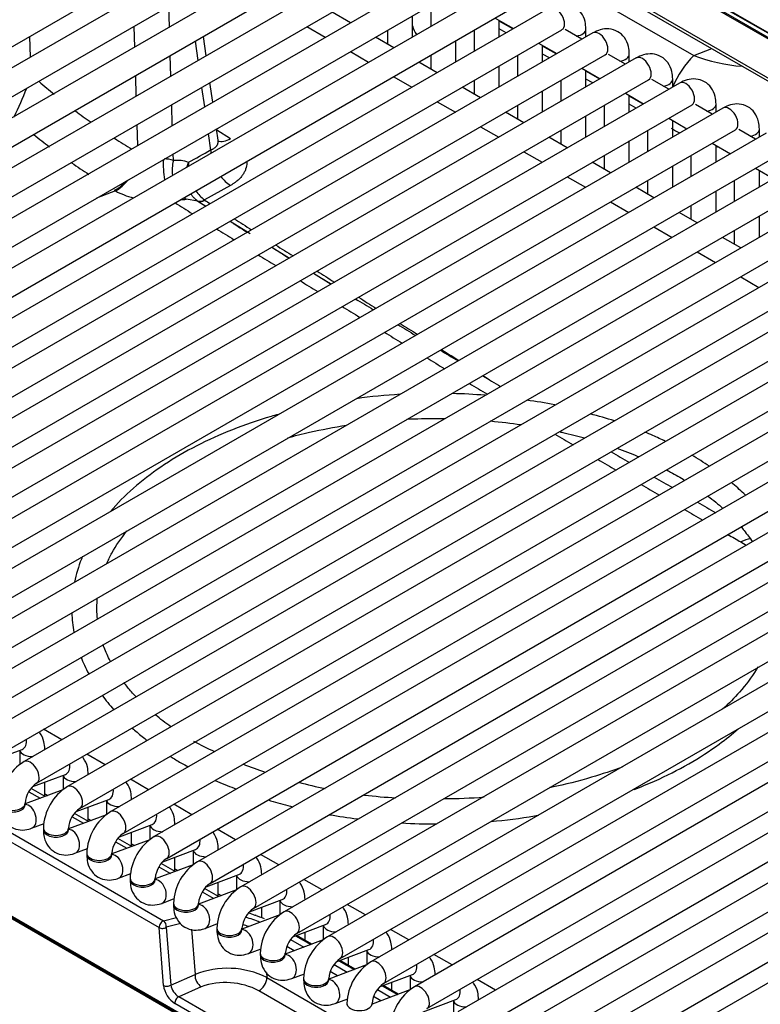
# Model space of a CAD drawing. Header units: millimetres. Extents: x 0 to 200, y 0 to 287.
# Tile 24 of 67: x 157.33 to 161.02, y 82.45 to 87.36. Entities that reach past the tile are written whole.
import ezdxf

# ---------------------------------------------------------------- set-up
doc = ezdxf.new("R2010")
doc.units = ezdxf.units.MM
doc.layers.add('148.256_BW4C_CTM', color=7, linetype='Continuous')
doc.layers.add('Standard', color=7, linetype='Continuous')

# ---------------------------------------------------------------- blocks, each defined once
blk = doc.blocks.new('SE3')
at = {"layer": '148.256_BW4C_CTM', "color": 7, "linetype": 'Continuous'}
for p, q in [((164.8001, 85.1297), (157.8855, 89.1218)), ((164.7962, 85.1341), (157.8897, 89.1216)), ((157.9668, 89.0545), (164.7192, 85.156)), ((157.972, 89.0433), (164.7244, 85.1448)), ((158.7464, 88.4018), (164.8738, 84.8641)), ((158.7568, 88.3796), (164.8743, 84.8476)), ((154.1757, 85.4219), (158.7365, 88.0551)), ((158.89, 88.0386), (154.3292, 85.4054)), ((154.3917, 85.2971), (158.9525, 87.9303)), ((159.106, 87.9139), (154.5452, 85.2807)), ((154.6077, 85.1724), (159.1685, 87.8056)), ((159.3221, 87.7892), (154.7612, 85.156)), ((154.8237, 85.0477), (159.3846, 87.6809)), ((159.5381, 87.6644), (154.9772, 85.0312)), ((159.828, 87.6748), (160.6894, 87.1775)), ((155.0397, 84.923), (159.6006, 87.5562)), ((159.7541, 87.5397), (155.1933, 84.9065)), ((155.2558, 84.7983), (159.8166, 87.4315)), ((159.9701, 87.415), (155.4093, 84.7818)), ((158.0776, 87.3201), (158.0745, 87.4234)), ((158.9789, 87.3416), (158.8879, 87.3941)), ((159.3792, 87.4284), (159.3792, 87.3233)), ((159.2882, 87.2707), (159.2882, 87.3758)), ((159.7005, 87.3644), (159.7915, 87.3119)), ((159.7202, 87.2707), (159.7202, 87.353)), ((159.7887, 87.3103), (159.7202, 87.3498)), ((155.4718, 84.6735), (160.0326, 87.3067)), ((157.9006, 87.323), (157.9037, 87.2197)), ((158.7629, 87.322), (158.8539, 87.2694)), ((159.1632, 87.3037), (159.1632, 87.2352)), ((159.5952, 87.3037), (159.5952, 87.1985)), ((159.7544, 87.2904), (159.7202, 87.3102)), ((160.1325, 87.2593), (160.0491, 87.3075)), ((160.1523, 87.2707), (160.1523, 87.3098)), ((160.1861, 87.2903), (155.6253, 84.6571)), ((157.3816, 87.2728), (157.3846, 87.1695)), ((158.2054, 87.2496), (158.2193, 87.1525)), ((158.2606, 87.1763), (158.2467, 87.2734)), ((159.1949, 87.2169), (159.1039, 87.2694)), ((159.5042, 87.146), (159.5042, 87.2511)), ((158.9789, 87.1973), (159.0699, 87.1447)), ((159.9165, 87.2397), (160.0075, 87.1872)), ((159.9362, 87.146), (159.9362, 87.2283)), ((160.0048, 87.1856), (159.9362, 87.2251)), ((160.6894, 87.1775), (160.7787, 87.2122)), ((155.6878, 84.5488), (160.2486, 87.182)), ((160.4022, 87.1656), (155.8413, 84.5324)), ((158.0849, 87.0749), (158.0818, 87.1782)), ((159.4109, 87.0922), (159.3199, 87.1447)), ((159.3792, 87.1789), (159.3792, 87.1105)), ((159.8112, 87.1789), (159.8112, 87.0738)), ((159.9704, 87.1657), (159.9362, 87.1854)), ((160.3486, 87.1346), (160.2651, 87.1828)), ((160.3683, 87.146), (160.3683, 87.1851)), ((159.7202, 87.0213), (159.7202, 87.1264)), ((160.1325, 87.115), (160.2236, 87.0624)), ((160.1523, 87.0213), (160.1523, 87.1036)), ((160.2208, 87.0608), (160.1523, 87.1004)), ((155.9038, 84.4241), (160.4647, 87.0573)), ((157.908, 87.0778), (157.911, 86.9745)), ((159.1949, 87.0725), (159.2859, 87.02)), ((159.5952, 87.0542), (159.5952, 86.9858)), ((160.0273, 87.0542), (160.0273, 86.9491)), ((160.1864, 87.041), (160.1523, 87.0607)), ((160.5646, 87.0099), (160.4812, 87.0581)), ((160.5843, 87.0213), (160.5843, 87.0604)), ((160.6182, 87.0408), (156.0573, 84.4076)), ((158.2383, 87.0191), (158.2522, 86.922)), ((158.2935, 86.9459), (158.2796, 87.043)), ((159.627, 86.9674), (159.5359, 87.02)), ((159.9362, 86.8966), (159.9362, 87.0017)), ((159.4109, 86.9478), (159.502, 86.8953)), ((160.3486, 86.9903), (160.4396, 86.9377)), ((160.3683, 86.8966), (160.3683, 86.9789)), ((160.4368, 86.9361), (160.3683, 86.9757)), ((156.1198, 84.2994), (160.6807, 86.9326)), ((160.8342, 86.9161), (156.2734, 84.2829)), ((158.0922, 86.8297), (158.0891, 86.933)), ((159.8112, 86.9295), (159.8112, 86.861)), ((160.2433, 86.9295), (160.2433, 86.8244)), ((160.4024, 86.9163), (160.3683, 86.936)), ((160.7806, 86.8852), (160.6972, 86.9333)), ((160.8003, 86.8966), (160.8003, 86.9357)), ((159.843, 86.8427), (159.752, 86.8953)), ((160.1523, 86.7718), (160.1523, 86.8769)), ((160.5646, 86.8656), (160.6556, 86.813)), ((160.5843, 86.7718), (160.5843, 86.8542)), ((156.3359, 84.1747), (160.8967, 86.8079)), ((157.9153, 86.8326), (157.9184, 86.7293)), ((158.3205, 86.7569), (158.3126, 86.8126)), ((158.3134, 86.8072), (158.3818, 86.7638)), ((159.627, 86.8231), (159.718, 86.7705)), ((160.0273, 86.8048), (160.0273, 86.7363)), ((160.4593, 86.8048), (160.4593, 86.6997)), ((160.9966, 86.7605), (160.9132, 86.8086)), ((161.0163, 86.7718), (161.0163, 86.811)), ((161.0502, 86.7914), (156.4894, 84.1582)), ((158.2713, 86.7887), (158.2829, 86.7071)), ((160.059, 86.718), (159.968, 86.7705)), ((160.3683, 86.6471), (160.3683, 86.7522)), ((160.7806, 86.7408), (160.8716, 86.6883)), ((160.8003, 86.6471), (160.8003, 86.7295)), ((156.5519, 84.0499), (161.1127, 86.6831)), ((161.2662, 86.6667), (156.7054, 84.0335)), ((158.0974, 86.6541), (158.0964, 86.6878)), ((159.843, 86.6984), (159.934, 86.6458)), ((160.2433, 86.6801), (160.2433, 86.6116)), ((160.6753, 86.6801), (160.6753, 86.575)), ((160.275, 86.5933), (160.184, 86.6458)), ((160.5843, 86.5224), (160.5843, 86.6275)), ((160.9966, 86.6161), (161.0876, 86.5636)), ((161.0163, 86.5224), (161.0163, 86.6047)), ((156.7679, 83.9252), (161.3287, 86.5584)), ((160.059, 86.5737), (160.15, 86.5211)), ((160.4593, 86.5553), (160.4593, 86.4869)), ((160.8913, 86.5553), (160.8913, 86.4502)), ((161.4823, 86.542), (156.9214, 83.9088)), ((157.8098, 86.5028), (157.8038, 86.5062)), ((158.3815, 86.5303), (158.2522, 86.4581)), ((160.491, 86.4686), (160.4, 86.5211)), ((157.8098, 86.5028), (157.7147, 86.4674)), ((158.2196, 86.4525), (158.1613, 86.4617)), ((160.8003, 86.3977), (160.8003, 86.5028)), ((156.9839, 83.8005), (161.5448, 86.4337)), ((161.6983, 86.4172), (157.1375, 83.784)), ((158.2196, 86.4525), (158.2167, 86.4544)), ((158.2196, 86.4525), (158.2597, 86.4275)), ((160.275, 86.4489), (160.366, 86.3964)), ((160.6753, 86.4306), (160.6753, 86.3622)), ((160.7071, 86.3438), (160.616, 86.3964)), ((161.0163, 86.273), (161.0163, 86.3781)), ((158.38, 86.3526), (158.4794, 86.2908)), ((160.491, 86.3242), (160.5821, 86.2717)), ((157.2, 83.6758), (161.7608, 86.309)), ((161.9143, 86.2925), (157.3535, 83.6593)), ((160.9231, 86.2191), (160.8321, 86.2717)), ((160.8913, 86.3059), (160.8913, 86.2374)), ((158.5879, 86.2232), (158.6755, 86.1687)), ((157.416, 83.5511), (161.9768, 86.1843)), ((162.1303, 86.1678), (157.5695, 83.5346)), ((158.6138, 86.2044), (158.6161, 86.2057)), ((158.6204, 86.2002), (158.6227, 86.2016)), ((160.7071, 86.1995), (160.7981, 86.1469)), ((158.7958, 86.0938), (158.8834, 86.0393)), ((160.9231, 86.0748), (161.0141, 86.0222)), ((157.632, 83.4263), (162.1928, 86.0595)), ((162.3464, 86.0431), (157.7855, 83.4099)), ((157.848, 83.3016), (162.4089, 85.9348)), ((162.5624, 85.9184), (158.0015, 83.2852)), ((159.0037, 85.9644), (159.0164, 85.9565)), ((158.064, 83.1769), (162.6249, 85.8101)), ((162.7784, 85.7936), (158.2176, 83.1604)), ((158.2801, 83.0522), (162.8409, 85.6854)), ((162.9944, 85.6689), (158.4336, 83.0357)), ((158.4961, 82.9275), (163.0569, 85.5607)), ((163.2104, 85.5442), (158.6496, 82.911)), ((153.5811, 85.4447), (158.0489, 82.8653)), ((158.7121, 82.8027), (163.2729, 85.4359)), ((153.5589, 85.4111), (158.0266, 82.8317)), ((163.4265, 85.4195), (158.8656, 82.7863)), ((158.9281, 82.678), (163.489, 85.3112)), ((163.6425, 85.2948), (159.0816, 82.6616)), ((159.1441, 82.5533), (163.705, 85.1865)), ((163.8585, 85.17), (159.2977, 82.5368)), ((164.7611, 78.5754), (153.4828, 85.087)), ((153.4833, 85.0822), (164.7617, 78.5707)), ((153.4884, 85.0732), (164.7667, 78.5617)), ((159.3602, 82.4286), (163.921, 85.0618)), ((164.0745, 85.0453), (159.5137, 82.4121)), ((159.5762, 82.3039), (164.137, 84.9371)), ((164.2905, 84.9206), (159.7297, 82.2874)), ((159.7922, 82.1791), (164.353, 84.8124)), ((164.5066, 84.7959), (159.9457, 82.1627)), ((160.9243, 84.7539), (160.9509, 84.7385)), ((160.0082, 82.0544), (164.5691, 84.6876)), ((164.7226, 84.6712), (160.1617, 82.038)), ((157.5421, 83.7682), (157.451, 83.8207)), ((157.1806, 83.6592), (157.3435, 83.7201)), ((157.3321, 83.7159), (157.3321, 83.6441)), ((157.4571, 83.7192), (157.4571, 83.7203)), ((157.7581, 83.6435), (157.6671, 83.696)), ((157.3966, 83.5345), (157.5595, 83.5954)), ((157.5481, 83.5911), (157.5481, 83.5194)), ((157.6731, 83.5944), (157.6731, 83.5956)), ((157.9741, 83.5188), (157.8831, 83.5713)), ((157.5475, 83.5189), (157.3588, 83.4484)), ((157.4587, 83.4857), (157.3888, 83.526)), ((157.4571, 83.4866), (157.4571, 83.5571)), ((157.3775, 83.5094), (157.4343, 83.4766)), ((157.4571, 83.4994), (157.4721, 83.4907)), ((157.6126, 83.4098), (157.7755, 83.4707)), ((157.7642, 83.4664), (157.7642, 83.3946)), ((157.8892, 83.4697), (157.8892, 83.4709)), ((157.3588, 83.4439), (157.3588, 83.4521)), ((157.6731, 83.3619), (157.6731, 83.4324)), ((158.1901, 83.394), (158.0991, 83.4466)), ((157.7635, 83.3942), (157.5749, 83.3237)), ((157.5935, 83.3847), (157.6503, 83.3519)), ((157.6747, 83.361), (157.6049, 83.4013)), ((157.6731, 83.3747), (157.6882, 83.366)), ((157.3913, 83.327), (157.4539, 83.3504)), ((157.4499, 83.3274), (157.4499, 83.3192)), ((157.5749, 83.3192), (157.5749, 83.3274)), ((157.8286, 83.2851), (157.9915, 83.3459)), ((157.9802, 83.3417), (157.9802, 83.2699)), ((158.1052, 83.345), (158.1052, 83.3461)), ((158.4061, 83.2693), (158.3151, 83.3219)), ((157.9795, 83.2694), (157.7909, 83.1989)), ((157.8907, 83.2363), (157.8209, 83.2766)), ((157.8892, 83.2372), (157.8892, 83.3077)), ((157.6073, 83.2023), (157.6699, 83.2257)), ((157.8095, 83.26), (157.8664, 83.2271)), ((157.8892, 83.25), (157.9042, 83.2413)), ((158.0446, 83.1603), (158.2075, 83.2212)), ((158.3212, 83.2203), (158.3212, 83.2214)), ((157.6659, 83.2027), (157.6659, 83.1945)), ((157.7909, 83.1945), (157.7909, 83.2027)), ((158.1052, 83.1125), (158.1052, 83.183)), ((158.1962, 83.217), (158.1962, 83.1452)), ((158.6222, 83.1446), (158.5311, 83.1971)), ((158.1955, 83.1447), (158.0069, 83.0742)), ((158.0255, 83.1352), (158.0824, 83.1024)), ((158.1068, 83.1115), (158.0369, 83.1519)), ((158.1052, 83.1252), (158.1202, 83.1166)), ((157.8233, 83.0776), (157.8859, 83.101)), ((157.8819, 83.0779), (157.8819, 83.0698)), ((158.0069, 83.0698), (158.0069, 83.0779)), ((158.2607, 83.0356), (158.4236, 83.0965)), ((158.4122, 83.0923), (158.4122, 83.0205)), ((158.5372, 83.0956), (158.5372, 83.0967)), ((158.8382, 83.0199), (158.7472, 83.0724)), ((158.3228, 82.9868), (158.2529, 83.0272)), ((158.3212, 82.9877), (158.3212, 83.0582)), ((158.0393, 82.9529), (158.1019, 82.9763)), ((158.4115, 83.02), (158.2229, 82.9495)), ((158.2415, 83.0105), (158.2984, 82.9777)), ((158.3212, 83.0005), (158.3362, 82.9918)), ((158.0979, 82.9532), (158.0979, 82.9451)), ((158.2229, 82.9451), (158.2229, 82.9532)), ((158.4767, 82.9109), (158.6396, 82.9718)), ((158.5372, 82.8811), (158.5372, 82.9335)), ((158.6283, 82.9675), (158.6283, 82.8958)), ((158.7533, 82.9708), (158.7533, 82.972)), ((159.0542, 82.8952), (158.9632, 82.9477)), ((158.0489, 82.8653), (158.1136, 82.8826)), ((158.6276, 82.8953), (158.4389, 82.8248)), ((158.0487, 82.5433), (158.0266, 82.8317)), ((158.1339, 82.8528), (158.0621, 82.8336)), ((158.0621, 82.8336), (158.0842, 82.5452)), ((158.2553, 82.8282), (158.3179, 82.8516)), ((158.3139, 82.8285), (158.3139, 82.8203)), ((158.4389, 82.8203), (158.4389, 82.8285)), ((158.6927, 82.7862), (158.8556, 82.8471)), ((158.8443, 82.8428), (158.8443, 82.771)), ((158.9693, 82.8461), (158.9693, 82.8473)), ((158.188, 82.8234), (158.2053, 82.5986)), ((158.7059, 82.7911), (158.7816, 82.7474)), ((158.7857, 82.7489), (158.71, 82.7926)), ((158.7533, 82.7676), (158.7533, 82.8088)), ((159.2702, 82.7704), (159.1792, 82.823)), ((158.8436, 82.7706), (158.655, 82.7001)), ((158.6984, 82.7163), (158.662, 82.7373)), ((158.6814, 82.7726), (158.7473, 82.7346)), ((158.4714, 82.7034), (158.534, 82.7268)), ((158.53, 82.7038), (158.53, 82.6956)), ((158.655, 82.6956), (158.655, 82.7038)), ((158.9087, 82.6615), (159.0716, 82.7223)), ((158.9693, 82.6429), (158.9693, 82.6841)), ((159.0603, 82.7181), (159.0603, 82.6463)), ((159.1853, 82.7214), (159.1853, 82.7225)), ((159.4862, 82.6457), (159.3952, 82.6983)), ((159.0596, 82.6458), (158.871, 82.5753)), ((158.8975, 82.6478), (158.9633, 82.6098)), ((158.9219, 82.6664), (158.9976, 82.6227)), ((159.0017, 82.6242), (158.926, 82.6679)), ((158.0842, 82.5452), (158.2053, 82.5986)), ((158.5609, 82.6079), (158.5628, 82.5829)), ((158.5628, 82.5829), (160.2156, 81.6287)), ((158.6874, 82.5787), (158.75, 82.6021)), ((158.9144, 82.5916), (158.878, 82.6126)), ((159.1247, 82.5367), (159.2877, 82.5976)), ((159.2763, 82.5934), (159.2763, 82.5216)), ((159.4013, 82.5967), (159.4013, 82.5978)), ((158.2366, 82.5368), (158.1242, 82.4873)), ((158.746, 82.5791), (158.746, 82.5709)), ((158.871, 82.5709), (158.871, 82.5791)), ((159.1379, 82.5417), (159.2137, 82.498)), ((159.2177, 82.4995), (159.142, 82.5432)), ((159.1853, 82.5182), (159.1853, 82.5594)), ((159.7023, 82.521), (159.6112, 82.5736)), ((160.1559, 81.3143), (158.1242, 82.4873)), ((160.1752, 81.5636), (158.5232, 82.5174)), ((159.2756, 82.5211), (159.087, 82.4506)), ((159.1305, 82.4669), (159.094, 82.4879)), ((159.1135, 82.5231), (159.1793, 82.4851)), ((160.1361, 81.2815), (158.1044, 82.4545)), ((158.9034, 82.454), (158.966, 82.4774)), ((158.962, 82.4543), (158.962, 82.4462)), ((159.087, 82.4462), (159.087, 82.4543)), ((159.3408, 82.412), (159.5037, 82.4729)), ((159.4923, 82.4687), (159.4923, 82.3969)), ((159.6173, 82.472), (159.6173, 82.4731))]:
    blk.add_line(p, q, dxfattribs=at)
for centre, radius, start, end in [((161.01, 88.0557), 0.9349, 249.9437, 265.1191), ((159.6036, 89.5495), 3.3146, 228.9919, 230.7044), ((155.7878, 87.6292), 1.6942, 333.4878, 338.7418), ((159.6036, 89.5495), 3.3146, 233.0187, 234.6771), ((159.6013, 89.5357), 3.5226, 231.3923, 232.9851), ((159.6036, 89.5495), 3.3146, 237.1351, 238.8842), ((103.1629, 185.3152), 112.968, 299.140384, 299.204381), ((158.5142, 86.7202), 0.2316, 183.2399, 186.8869), ((158.0549, 86.5495), 0.113, 67.9006, 91.4836), ((158.116, 86.4804), 0.1747, 71.0216, 96.0902), ((159.6013, 89.5357), 3.5226, 235.1977, 236.8751), ((158.3804, 86.6229), 0.2088, 173.7696, 178.9537), ((157.6824, 86.7061), 0.2399, 302.0724, 321.4608), ((158.5142, 86.7202), 0.2316, 218.8777, 235.0586), ((158.064, 87.3296), 0.8733, 274.5082, 276.3976), ((158.3804, 86.6229), 0.2088, 215.0503, 232.1393), ((158.2307, 86.492), 0.0402, 249.64, 302.3367), ((158.2794, 86.4979), 0.0482, 235.6313, 237.7129), ((197.278, 148.5731), 73.4471, 237.768782, 237.848567), ((197.278, 148.5731), 73.4471, 237.958453, 238.038678), ((201.5764, 155.6219), 81.6358, 238.06591, 238.123937), ((201.5764, 155.6219), 81.6358, 238.223223, 238.295633), ((197.278, 148.5731), 73.4471, 238.149107, 238.229684), ((201.5764, 155.6219), 81.6358, 238.395018, 238.467895), ((197.278, 148.5731), 73.4471, 238.34054, 238.421388), ((197.278, 148.5731), 73.4471, 238.532572, 238.61364), ((201.5764, 155.6219), 81.6358, 238.567818, 238.640779), ((201.5764, 155.6219), 81.6358, 238.74082, 238.813799), ((197.278, 148.5731), 73.4471, 238.725109, 238.806372), ((201.5764, 155.6219), 81.6358, 238.914061, 238.987186), ((197.278, 148.5731), 73.4471, 238.917973, 238.999175), ((201.5764, 155.6219), 81.6358, 239.087608, 239.160857), ((197.278, 148.5731), 73.4471, 239.110807, 239.192174), ((159.3851, 82.7949), 2.6993, 93.366, 98.0071), ((159.4318, 82.9113), 2.5825, 85.1538, 88.7837), ((159.6424, 83.7082), 1.7649, 78.4047, 82.9943), ((197.278, 148.5731), 73.4471, 239.497578, 239.579228), ((201.5764, 155.6219), 81.6358, 239.609919, 239.683438), ((197.278, 148.5731), 73.4471, 239.691443, 239.773213), ((197.278, 148.5731), 73.4471, 239.885583, 239.967459), ((201.5764, 155.6219), 81.6358, 239.784486, 239.858103), ((201.5764, 155.6219), 81.6358, 239.959207, 240.032934), ((197.278, 148.5731), 73.4471, 240.079965, 240.161933), ((197.278, 148.5731), 73.4471, 240.274556, 240.332643), ((159.3479, 85.9249), 2.4504, 242.0052, 244.7183), ((157.4892, 83.4428), 0.2555, 122.0799, 177.9201), ((159.3479, 85.9249), 2.4504, 248.3417, 251.1203), ((157.4917, 83.4413), 0.1333, 124.6255, 175.3745), ((157.7052, 83.3181), 0.2555, 122.0799, 177.9201), ((159.3479, 85.9249), 2.4504, 255.1639, 258.3401), ((159.3479, 85.9249), 2.4504, 263.0008, 266.6787), ((159.4453, 85.8955), 2.4207, 270.0151, 274.7273), ((157.7078, 83.3166), 0.1333, 124.6255, 175.3745), ((157.9212, 83.1934), 0.2555, 122.0799, 177.9201), ((157.9238, 83.1919), 0.1333, 124.6255, 175.3745), ((158.1372, 83.0687), 0.2555, 122.0799, 177.9201), ((158.1398, 83.0672), 0.1333, 124.6255, 175.3745), ((158.3533, 82.9439), 0.2555, 122.0799, 177.9201), ((158.3558, 82.9425), 0.1333, 124.6255, 175.3745), ((158.5693, 82.8192), 0.2555, 122.0799, 177.9201), ((158.5718, 82.8177), 0.1333, 124.6255, 175.3745), ((157.2495, 79.4356), 3.6779, 70.0397, 70.6113), ((158.7853, 82.6945), 0.2555, 122.0799, 177.9201), ((158.272, 82.2922), 0.5808, 69.7702, 72.796), ((158.7879, 82.693), 0.1333, 124.6255, 175.3745), ((159.0013, 82.5698), 0.2555, 122.0799, 177.9201), ((159.0039, 82.5683), 0.1333, 124.6255, 175.3745), ((159.2173, 82.4451), 0.2555, 122.0799, 177.9201), ((158.3666, 82.1924), 0.437, 63.3269, 111.6666), ((158.1739, 82.5643), 0.0917, 192.0372, 237.1788), ((158.3578, 82.2009), 0.3571, 62.4116, 109.8366), ((159.2199, 82.4436), 0.1333, 124.6255, 175.3745), ((159.4334, 82.3203), 0.2555, 122.0799, 177.9201)]:
    blk.add_arc(centre, radius, start, end, dxfattribs=at)
for centre, major_axis, ratio, start_param, end_param in [((160.0014, 87.3609), (-0.0313, 0.0541), 0.57735, 3.141593, 6.283185), ((159.3835, 87.3242), (0.0747, -0.1301), 0.578589, 4.385044, 4.704991), ((160.0898, 87.3098), (-0.0625, 0), 0.57735, 1.825901, 3.141236), ((160.2174, 87.2362), (-0.0313, 0.0541), 0.57735, 3.141593, 6.283185), ((160.3058, 87.1851), (-0.0625, 0), 0.57735, 1.825901, 3.141236), ((160.4334, 87.1114), (-0.0312, 0.0541), 0.57735, 3.141593, 6.283185), ((160.7618, 86.9891), (0.15, 0.2598), 0.57735, 1.133868, 1.776914), ((160.5218, 87.0604), (-0.0625, 0), 0.57735, 1.825901, 3.141236), ((160.6494, 86.9867), (-0.0313, 0.0541), 0.57735, 3.141593, 6.283185), ((160.7378, 86.9357), (-0.0625, 0), 0.57735, 1.825901, 3.141236), ((160.8655, 86.862), (-0.0312, 0.0541), 0.57735, 3.141593, 6.283185), ((160.5912, 87.7211), (0.5353, -0.9611), 0.587337, -0.776362, -0.722345), ((160.9538, 86.811), (-0.0625, 0), 0.57735, 1.825901, 3.141236), ((158.389, 86.8835), (0.0802, 0.1267), 0.540645, 3.283141, 3.937372), ((160.5912, 87.7211), (0.5353, -0.9611), 0.587337, -0.486718, -0.468794), ((158.0952, 86.5839), (0.0184, -0.1489), 0.30039, 4.142446, 4.85113), ((158.2034, 86.5972), (0.014, -0.1493), 0.745627, 4.252813, 4.754356), ((157.8133, 86.6334), (-0.0753, -0.1297), 0.575746, 0.699814, 1.241607), ((157.9991, 86.5983), (0.2753, -0.0193), 0.523361, 3.99162, 4.37672), ((158.2034, 86.5972), (0.014, -0.1493), 0.745627, -0.617771, -0.509132), ((158.2574, 86.5171), (-0.0401, -0.0634), 0.541391, 0.063268, 0.791193), ((160.9074, 84.5204), (-0.1375, -0.2382), 0.57735, 3.590048, 3.839724), ((157.3216, 83.7786), (0.0219, -0.0585), 0.668835, 0, 1.209241), ((157.3946, 83.7203), (-0.0625, 0), 0.57735, 0.1188, 1.602936), ((157.3946, 83.7203), (-0.0625, 0), 0.57735, 3.109453, 3.14144), ((157.3847, 83.6052), (-0.0313, 0.0541), 0.57735, 3.149658, 6.283185), ((157.5376, 83.6539), (0.0219, -0.0585), 0.668835, 0, 1.209241), ((157.6106, 83.5956), (-0.0625, 0), 0.57735, 0.1188, 1.602936), ((157.6106, 83.5956), (-0.0625, 0), 0.57735, 3.109453, 3.14144), ((157.6007, 83.4805), (-0.0313, 0.0541), 0.57735, 3.149658, 6.283185), ((157.7536, 83.5292), (0.0219, -0.0585), 0.668835, 0, 1.209241), ((157.8267, 83.4709), (-0.0625, 0), 0.57735, 0.1188, 1.602936), ((157.8267, 83.4709), (-0.0625, 0), 0.57735, 3.109453, 3.14144), ((157.2963, 83.4521), (-0.0625, 0), 0.57735, 0, 3.133528), ((157.2963, 83.4439), (-0.0625, 0), 0.57735, 0, 3.141593), ((157.3694, 83.3856), (0.0219, -0.0585), 0.668835, 0.000451, 2.871934), ((157.8168, 83.3558), (-0.0313, 0.0541), 0.57735, 3.149658, 6.283185), ((157.9696, 83.4045), (0.0219, -0.0585), 0.668835, 0, 1.209241), ((157.5124, 83.3274), (-0.0625, 0), 0.57735, 0, 3.133528), ((157.5124, 83.3192), (-0.0625, 0), 0.57735, 0, 3.141593), ((157.5854, 83.2609), (0.0219, -0.0585), 0.668835, 0.000451, 2.871934), ((158.0427, 83.3461), (-0.0625, 0), 0.57735, 0.1188, 1.602936), ((158.0427, 83.3461), (-0.0625, 0), 0.57735, 3.109453, 3.14144), ((158.0328, 83.231), (-0.0313, 0.0541), 0.57735, 3.149658, 6.283185), ((158.1857, 83.2798), (0.0219, -0.0585), 0.668835, 0, 1.209241), ((158.2587, 83.2214), (-0.0625, 0), 0.57735, 3.109453, 3.14144), ((157.7284, 83.2027), (-0.0625, 0), 0.57735, 0, 3.133528), ((157.7284, 83.1945), (-0.0625, 0), 0.57735, 0, 3.141593), ((157.8014, 83.1362), (0.0219, -0.0585), 0.668835, 0.000451, 2.871934), ((158.2587, 83.2214), (-0.0625, 0), 0.57735, 0.1188, 1.602936), ((158.2488, 83.1063), (-0.0312, 0.0541), 0.57735, 3.149658, 6.283185), ((158.4017, 83.155), (0.0219, -0.0585), 0.668835, 0, 1.209241), ((157.9444, 83.0779), (-0.0625, 0), 0.57735, 0, 3.133528), ((158.0174, 83.0114), (0.0219, -0.0585), 0.668835, 0.000451, 2.871934), ((158.4747, 83.0967), (-0.0625, 0), 0.57735, 0.1188, 1.602936), ((158.4747, 83.0967), (-0.0625, 0), 0.57735, 3.109453, 3.14144), ((157.9444, 83.0698), (-0.0625, 0), 0.57735, 0, 3.141593), ((158.4648, 82.9816), (-0.0313, 0.0541), 0.57735, 3.149658, 6.283185), ((158.6177, 83.0303), (0.0219, -0.0585), 0.668835, 0, 1.209241), ((158.1604, 82.9532), (-0.0625, 0), 0.57735, 0, 3.133528), ((158.1604, 82.9451), (-0.0625, 0), 0.57735, 0, 3.141593), ((158.2335, 82.8867), (0.0219, -0.0585), 0.668835, 0.000451, 2.871934), ((158.6908, 82.972), (-0.0625, 0), 0.57735, 0.1188, 1.602936), ((158.6908, 82.972), (-0.0625, 0), 0.57735, 3.109453, 3.14144), ((158.3683, 82.7864), (-0.2781, 0.0498), 0.406967, 4.174594, 4.462112), ((158.5004, 82.8703), (-0.0078, -0.0237), 0.25217, 2.704147, 3.577113), ((158.3651, 82.7855), (0.3335, -0.0554), 0.407149, 1.047224, 1.206422), ((158.6809, 82.8569), (-0.0313, 0.0541), 0.57735, 3.149658, 6.283185), ((158.8337, 82.9056), (0.0219, -0.0585), 0.668835, 0, 1.209241), ((158.0443, 82.8429), (0.0125, 0.0217), 0.57735, 0.523599, 2.408554), ((158.0443, 82.8429), (0.0249, 0.0019), 0.586002, 3.881528, 5.463801), ((158.0443, 82.8429), (-0.0065, 0.0241), 0.707107, 4.134057, 5.667706), ((158.3764, 82.8285), (-0.0625, 0), 0.57735, 0, 3.133528), ((158.9068, 82.8473), (-0.0625, 0), 0.57735, 0.1188, 1.602936), ((158.9068, 82.8473), (-0.0625, 0), 0.57735, 3.109453, 3.14144), ((158.3764, 82.8203), (-0.0625, 0), 0.57735, 0, 3.141593), ((158.4495, 82.762), (0.0219, -0.0585), 0.668835, 0.000451, 2.871934), ((158.8969, 82.7322), (-0.0312, 0.0541), 0.57735, 3.149658, 6.283185), ((159.0498, 82.7809), (0.0219, -0.0585), 0.668835, 0, 1.209241), ((158.5925, 82.7038), (-0.0625, 0), 0.57735, 0, 3.133528), ((158.5925, 82.6956), (-0.0625, 0), 0.57735, 0, 3.141593), ((158.6655, 82.6373), (0.0219, -0.0585), 0.668835, 0.000451, 2.871934), ((159.1228, 82.7225), (-0.0625, 0), 0.57735, 0.1188, 1.602936), ((159.1228, 82.7225), (-0.0625, 0), 0.57735, 3.109453, 3.14144), ((159.1129, 82.6074), (-0.0313, 0.0541), 0.57735, 3.149658, 6.283185), ((159.2658, 82.6562), (0.0219, -0.0585), 0.668835, 0, 1.209241), ((158.2409, 82.5798), (-0.0202, 0.0458), 0.646386, 0.888336, 2.422346), ((158.5275, 82.5604), (0.025, 0.0433), 0.57735, 3.804818, 5.550147), ((159.3388, 82.5978), (-0.0625, 0), 0.57735, 0.1188, 1.602936), ((159.3388, 82.5978), (-0.0625, 0), 0.57735, 3.109453, 3.14144), ((158.0664, 82.5546), (-0.0249, -0.0019), 0.586002, 0.739935, 2.322208), ((158.1016, 82.5149), (-0.0399, 0.0642), 0.547139, 0.811018, 2.345028), ((158.8085, 82.5791), (-0.0625, 0), 0.57735, 0, 3.133528), ((158.8085, 82.5709), (-0.0625, 0), 0.57735, 0, 3.141593), ((158.8815, 82.5126), (0.0219, -0.0585), 0.668835, 0.000451, 2.871934), ((159.3289, 82.4827), (-0.0312, 0.0541), 0.57735, 3.149658, 6.283185), ((158.1221, 82.4658), (-0.0125, -0.0217), 0.57735, 3.804818, 5.550147), ((159.4818, 82.5314), (0.0219, -0.0585), 0.668835, 0, 1.209241), ((159.0245, 82.4543), (-0.0625, 0), 0.57735, 0, 3.133528), ((159.5548, 82.4731), (-0.0625, 0), 0.57735, 0.1188, 1.602936), ((159.5548, 82.4731), (-0.0625, 0), 0.57735, 3.109453, 3.14144)]:
    blk.add_ellipse(centre, major_axis=major_axis, ratio=ratio, start_param=start_param, end_param=end_param, dxfattribs=at)
for points, knots in [([(160.1523, 87.3098), (160.1516, 87.3237), (160.1495, 87.3512), (160.1313, 87.3926), (160.096, 87.4245), (160.0522, 87.4379), (160.0078, 87.4333), (159.9836, 87.4218), (159.9701, 87.415)], [0, 0, 0, 0, 0.141271, 0.330727, 0.500887, 0.678596, 0.846074, 1, 1, 1, 1]), ([(160.3683, 87.1851), (160.3676, 87.199), (160.3656, 87.2265), (160.3473, 87.2679), (160.312, 87.2998), (160.2683, 87.3132), (160.2238, 87.3086), (160.1996, 87.2971), (160.1861, 87.2903)], [0, 0, 0, 0, 0.141271, 0.330727, 0.500887, 0.678596, 0.846074, 1, 1, 1, 1]), ([(160.5843, 87.0604), (160.5836, 87.0743), (160.5816, 87.1017), (160.5634, 87.1432), (160.5281, 87.1751), (160.4843, 87.1885), (160.4398, 87.1839), (160.4156, 87.1724), (160.4022, 87.1656)], [0, 0, 0, 0, 0.141271, 0.330727, 0.500887, 0.678596, 0.846074, 1, 1, 1, 1]), ([(160.8003, 86.9357), (160.7997, 86.9495), (160.7976, 86.977), (160.7794, 87.0184), (160.7441, 87.0504), (160.7003, 87.0638), (160.6558, 87.0592), (160.6317, 87.0477), (160.6182, 87.0408)], [0, 0, 0, 0, 0.141271, 0.330727, 0.500887, 0.678596, 0.846074, 1, 1, 1, 1]), ([(161.0163, 86.811), (161.0157, 86.8248), (161.0136, 86.8523), (160.9954, 86.8937), (160.9601, 86.9257), (160.9163, 86.9391), (160.8718, 86.9345), (160.8477, 86.923), (160.8342, 86.9161)], [0, 0, 0, 0, 0.141271, 0.330727, 0.500887, 0.678596, 0.846074, 1, 1, 1, 1]), ([(158.2829, 86.7071), (158.2849, 86.7079), (158.2887, 86.7094), (158.294, 86.712), (158.2987, 86.7148), (158.3031, 86.7177), (158.3069, 86.7209), (158.3102, 86.7242), (158.3131, 86.7277), (158.3155, 86.7312), (158.3175, 86.7349), (158.319, 86.7386), (158.3201, 86.7424), (158.3208, 86.7462), (158.3211, 86.751), (158.3209, 86.7545), (158.3206, 86.7568)], [0, 0, 0, 0, 0.0424979, 0.0842858, 0.1253721, 0.165766, 0.2054768, 0.2445146, 0.2828897, 0.3206133, 0.357697, 0.3941529, 0.4299941, 0.4652339, 0.4998867, 0.5579079, 0.5579079, 0.5579079, 0.5579079]), ([(158.1667, 86.6248), (158.1675, 86.628), (158.1693, 86.6351), (158.1715, 86.6419), (158.1728, 86.6456)], [0.9018252, 0.9018252, 0.9018252, 0.9018252, 0.94644885, 1, 1, 1, 1]), ([(158.4627, 86.6488), (158.4628, 86.6471), (158.4631, 86.6346), (158.46, 86.6168), (158.4511, 86.5962), (158.4419, 86.5813), (158.4303, 86.5672), (158.4178, 86.5553), (158.4055, 86.5456), (158.3941, 86.5376), (158.3857, 86.5328), (158.3815, 86.5303)], [0.4805824, 0.4805824, 0.4805824, 0.4805824, 0.5001134, 0.6248718, 0.6873849, 0.7498387, 0.8121348, 0.8745642, 0.9163488, 0.9580947, 1, 1, 1, 1]), ([(158.2167, 86.4544), (158.2148, 86.4558), (158.2108, 86.4586), (158.205, 86.4636), (158.1994, 86.4692), (158.1939, 86.4754), (158.1889, 86.4821), (158.1858, 86.4868), (158.1844, 86.4891)], [0, 0, 0, 0, 0.0397151, 0.0807155, 0.1229808, 0.1664789, 0.2111655, 0.2524881, 0.2524881, 0.2524881, 0.2524881]), ([(159.4323, 85.7129), (159.4408, 85.7075), (159.4698, 85.6892), (159.4989, 85.671), (159.5194, 85.658)], [0.122395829, 0.122395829, 0.122395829, 0.122395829, 0.125046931, 0.131435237, 0.131435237, 0.131435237, 0.131435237]), ([(158.6197, 85.3898), (158.6077, 85.3864), (158.5282, 85.3632), (158.3887, 85.3152), (158.2104, 85.2347), (158.0502, 85.1417), (157.9103, 85.037), (157.8278, 84.9564), (157.7895, 84.9122), (157.7859, 84.9078)], [0.0908203, 0.0908203, 0.0908203, 0.0908203, 0.1013317, 0.1605928, 0.2199313, 0.2793537, 0.338846, 0.3983303, 0.4047555, 0.4047555, 0.4047555, 0.4047555]), ([(158.6653, 85.2727), (158.7016, 85.2827), (158.7974, 85.3068), (158.8969, 85.3258), (158.9589, 85.3354)], [0.36643513, 0.36643513, 0.36643513, 0.36643513, 0.38013178, 0.40190509, 0.40190509, 0.40190509, 0.40190509]), ([(159.26, 85.3659), (159.3088, 85.3682), (159.3717, 85.3697), (159.4346, 85.3692), (159.4486, 85.369)], [0.43648765, 0.43648765, 0.43648765, 0.43648765, 0.45307644, 0.45780801, 0.45780801, 0.45780801, 0.45780801]), ([(160.0186, 85.3035), (160.0248, 85.3021), (160.0676, 85.2924), (160.1097, 85.2818), (160.1451, 85.2719)], [0.52380142, 0.52380142, 0.52380142, 0.52380142, 0.52604962, 0.53941254, 0.53941254, 0.53941254, 0.53941254]), ([(160.5489, 85.2551), (160.528, 85.2651), (160.4942, 85.2806), (160.4593, 85.2956), (160.4463, 85.301)], [0.92629847, 0.92629847, 0.92629847, 0.92629847, 0.939168, 0.94669803, 0.94669803, 0.94669803, 0.94669803]), ([(160.3069, 85.2207), (160.3424, 85.2079), (160.3788, 85.1937), (160.4142, 85.1788), (160.4159, 85.178)], [0.5603486, 0.5603486, 0.5603486, 0.5603486, 0.57459738, 0.57532186, 0.57532186, 0.57532186, 0.57532186]), ([(160.5534, 85.113), (160.5604, 85.1093), (160.592, 85.0924), (160.6224, 85.0749), (160.6454, 85.0608)], [0.59558133, 0.59558133, 0.59558133, 0.59558133, 0.59881969, 0.61034143, 0.61034143, 0.61034143, 0.61034143]), ([(160.948, 84.9862), (160.9448, 84.9892), (160.9221, 85.0109), (160.898, 85.032), (160.8765, 85.0498)], [0.82960267, 0.82960267, 0.82960267, 0.82960267, 0.83247323, 0.85006047, 0.85006047, 0.85006047, 0.85006047]), ([(157.7663, 84.6482), (157.7739, 84.6651), (157.801, 84.7195), (157.8372, 84.7729), (157.8663, 84.809)], [0.19866689, 0.19866689, 0.19866689, 0.19866689, 0.20954092, 0.23384221, 0.23384221, 0.23384221, 0.23384221]), ([(160.9239, 84.8301), (160.9295, 84.8236), (160.9502, 84.7988), (160.9689, 84.7736), (160.9816, 84.7549)], [0.66691187, 0.66691187, 0.66691187, 0.66691187, 0.67133087, 0.68368703, 0.68368703, 0.68368703, 0.68368703]), ([(157.6447, 84.6819), (157.6429, 84.6774), (157.6258, 84.6354), (157.613, 84.5926), (157.605, 84.554)], [0.51059042, 0.51059042, 0.51059042, 0.51059042, 0.51657143, 0.56689079, 0.56689079, 0.56689079, 0.56689079]), ([(157.7189, 84.3705), (157.7159, 84.401), (157.7155, 84.436), (157.7187, 84.4709), (157.7191, 84.4752)], [0.13969587, 0.13969587, 0.13969587, 0.13969587, 0.1591208, 0.16185591, 0.16185591, 0.16185591, 0.16185591]), ([(157.7838, 84.1587), (157.7717, 84.1818), (157.7593, 84.2096), (157.7491, 84.2375), (157.7475, 84.2421)], [0.09454243, 0.09454243, 0.09454243, 0.09454243, 0.10952338, 0.11244046, 0.11244046, 0.11244046, 0.11244046]), ([(157.6376, 84.179), (157.6426, 84.1658), (157.6544, 84.1379), (157.6679, 84.1103), (157.6757, 84.0958)], [0.72957333, 0.72957333, 0.72957333, 0.72957333, 0.74712949, 0.76713073, 0.76713073, 0.76713073, 0.76713073]), ([(161.0091, 84.1318), (161.0062, 84.1268), (160.9807, 84.084), (160.9273, 84.0121), (160.8638, 83.9482), (160.8329, 83.9205)], [0.81678009, 0.81678009, 0.81678009, 0.81678009, 0.8200644, 0.84476049, 0.86459302, 0.86459302, 0.86459302, 0.86459302]), ([(157.9115, 83.9822), (157.9038, 83.9903), (157.8826, 84.0137), (157.8632, 84.0375), (157.8513, 84.0531)], [0.05535782, 0.05535782, 0.05535782, 0.05535782, 0.06099062, 0.07141913, 0.07141913, 0.07141913, 0.07141913]), ([(157.4571, 83.7203), (157.4564, 83.7342), (157.4544, 83.7616), (157.4414, 83.7912), (157.4297, 83.8061), (157.4282, 83.8078)], [0, 0, 0, 0, 0.1573536, 0.3683773, 0.398152, 0.398152, 0.398152, 0.398152]), ([(157.8924, 83.8265), (157.9081, 83.8124), (157.9327, 83.7916), (157.9587, 83.7712), (157.9674, 83.7645)], [0.8992429, 0.8992429, 0.8992429, 0.8992429, 0.92180686, 0.93299541, 0.93299541, 0.93299541, 0.93299541]), ([(160.3926, 83.5208), (160.4272, 83.534), (160.5222, 83.5731), (160.6676, 83.6463), (160.8046, 83.7347), (160.8806, 83.7958), (160.9101, 83.8219)], [0.3905801, 0.3905801, 0.3905801, 0.3905801, 0.4103007, 0.4459989, 0.481746, 0.5069536, 0.5069536, 0.5069536, 0.5069536]), ([(157.6731, 83.5956), (157.6725, 83.6094), (157.6704, 83.6369), (157.6574, 83.6665), (157.6457, 83.6813), (157.6442, 83.6831)], [0, 0, 0, 0, 0.1573536, 0.3683773, 0.398152, 0.398152, 0.398152, 0.398152]), ([(158.081, 83.6856), (158.0822, 83.6848), (158.0994, 83.6741), (158.1165, 83.6639), (158.1352, 83.6529)], [0.97943919, 0.97943919, 0.97943919, 0.97943919, 0.98092858, 1, 1, 1, 1]), ([(160.3328, 83.6318), (160.2837, 83.6136), (160.1711, 83.5764), (160.0448, 83.5432), (159.9756, 83.5305), (159.9718, 83.5298)], [0.94622097, 0.94622097, 0.94622097, 0.94622097, 0.9662232, 0.99050399, 0.9919247, 0.9919247, 0.9919247, 0.9919247]), ([(158.3063, 83.5658), (158.3369, 83.5522), (158.3723, 83.5374), (158.4082, 83.5235), (158.412, 83.522)], [0.03624813, 0.03624813, 0.03624813, 0.03624813, 0.05445555, 0.0566249, 0.0566249, 0.0566249, 0.0566249]), ([(157.8892, 83.4709), (157.8885, 83.4847), (157.8865, 83.5122), (157.8734, 83.5418), (157.8618, 83.5566), (157.8603, 83.5584)], [0, 0, 0, 0, 0.1573536, 0.3683773, 0.398152, 0.398152, 0.398152, 0.398152]), ([(158.569, 83.4681), (158.5773, 83.4656), (158.6179, 83.4534), (158.6594, 83.4422), (158.6929, 83.4338)], [0.08562802, 0.08562802, 0.08562802, 0.08562802, 0.0900875, 0.10748402, 0.10748402, 0.10748402, 0.10748402]), ([(157.2338, 83.4439), (157.2345, 83.4301), (157.2366, 83.4026), (157.2548, 83.3612), (157.2901, 83.3292), (157.3338, 83.3158), (157.3694, 83.3196), (157.3865, 83.3254), (157.3913, 83.327)], [0, 0, 0, 0, 0.157354, 0.368377, 0.557908, 0.755847, 0.942391, 1, 1, 1, 1]), ([(158.1052, 83.3461), (158.1045, 83.36), (158.1025, 83.3875), (158.0895, 83.417), (158.0778, 83.4319), (158.0763, 83.4337)], [0, 0, 0, 0, 0.1573536, 0.3683773, 0.398152, 0.398152, 0.398152, 0.398152]), ([(158.8756, 83.3947), (158.9212, 83.3866), (158.9686, 83.3793), (159.0166, 83.3732), (159.0179, 83.373)], [0.13846609, 0.13846609, 0.13846609, 0.13846609, 0.16126452, 0.16192744, 0.16192744, 0.16192744, 0.16192744]), ([(159.6789, 83.3609), (159.6789, 83.3609), (159.7524, 83.3675), (159.8317, 83.3776), (159.9096, 83.3908), (159.916, 83.3919)], [0.2679112, 0.2679112, 0.2679112, 0.2679112, 0.2679121, 0.30346827, 0.30666374, 0.30666374, 0.30666374, 0.30666374]), ([(157.4499, 83.3192), (157.4505, 83.3054), (157.4526, 83.2779), (157.4708, 83.2365), (157.5061, 83.2045), (157.5498, 83.1911), (157.5855, 83.1949), (157.6026, 83.2007), (157.6073, 83.2023)], [0, 0, 0, 0, 0.157354, 0.368377, 0.557908, 0.755847, 0.942391, 1, 1, 1, 1]), ([(159.2337, 83.3533), (159.2338, 83.3533), (159.2924, 83.3501), (159.3512, 83.3485), (159.4099, 83.3486)], [0.19674974, 0.19674974, 0.19674974, 0.19674974, 0.19681983, 0.22487535, 0.22487535, 0.22487535, 0.22487535]), ([(158.3212, 83.2214), (158.3205, 83.2353), (158.3185, 83.2628), (158.3055, 83.2923), (158.2938, 83.3072), (158.2923, 83.309)], [0, 0, 0, 0, 0.1573536, 0.3683773, 0.398152, 0.398152, 0.398152, 0.398152]), ([(157.6659, 83.1945), (157.6666, 83.1806), (157.6686, 83.1532), (157.6868, 83.1117), (157.7221, 83.0798), (157.7658, 83.0663), (157.8015, 83.0702), (157.8186, 83.076), (157.8233, 83.0776)], [0, 0, 0, 0, 0.157354, 0.368377, 0.557908, 0.755847, 0.942391, 1, 1, 1, 1]), ([(158.5372, 83.0967), (158.5366, 83.1106), (158.5345, 83.138), (158.5215, 83.1676), (158.5098, 83.1825), (158.5083, 83.1842)], [0, 0, 0, 0, 0.1573536, 0.3683773, 0.398152, 0.398152, 0.398152, 0.398152]), ([(157.8819, 83.0698), (157.8826, 83.0559), (157.8846, 83.0284), (157.9028, 82.987), (157.9382, 82.9551), (157.9818, 82.9416), (158.0175, 82.9455), (158.0346, 82.9512), (158.0393, 82.9529)], [0, 0, 0, 0, 0.157354, 0.368377, 0.557908, 0.755847, 0.942391, 1, 1, 1, 1]), ([(158.7533, 82.972), (158.7526, 82.9858), (158.7505, 83.0133), (158.7375, 83.0429), (158.7258, 83.0577), (158.7243, 83.0595)], [0, 0, 0, 0, 0.1573536, 0.3683773, 0.398152, 0.398152, 0.398152, 0.398152]), ([(158.0979, 82.9451), (158.0986, 82.9312), (158.1006, 82.9037), (158.1189, 82.8623), (158.1542, 82.8304), (158.1978, 82.8169), (158.2335, 82.8208), (158.2506, 82.8265), (158.2553, 82.8282)], [0, 0, 0, 0, 0.157354, 0.368377, 0.557908, 0.755847, 0.942391, 1, 1, 1, 1]), ([(158.9693, 82.8473), (158.9686, 82.8611), (158.9666, 82.8886), (158.9536, 82.9182), (158.9419, 82.933), (158.9404, 82.9348)], [0, 0, 0, 0, 0.1573536, 0.3683773, 0.398152, 0.398152, 0.398152, 0.398152]), ([(158.3139, 82.8203), (158.3146, 82.8065), (158.3167, 82.779), (158.3349, 82.7376), (158.3702, 82.7056), (158.4139, 82.6922), (158.4496, 82.696), (158.4667, 82.7018), (158.4714, 82.7034)], [0, 0, 0, 0, 0.157354, 0.368377, 0.557908, 0.755847, 0.942391, 1, 1, 1, 1]), ([(159.1853, 82.7225), (159.1846, 82.7364), (159.1826, 82.7639), (159.1696, 82.7934), (159.1579, 82.8083), (159.1564, 82.8101)], [0, 0, 0, 0, 0.1573536, 0.3683773, 0.398152, 0.398152, 0.398152, 0.398152]), ([(158.53, 82.6956), (158.5306, 82.6818), (158.5327, 82.6543), (158.5509, 82.6129), (158.5862, 82.5809), (158.6299, 82.5675), (158.6656, 82.5713), (158.6827, 82.5771), (158.6874, 82.5787)], [0, 0, 0, 0, 0.157354, 0.368377, 0.557908, 0.755847, 0.942391, 1, 1, 1, 1]), ([(159.4013, 82.5978), (159.4006, 82.6117), (159.3986, 82.6392), (159.3856, 82.6687), (159.3739, 82.6836), (159.3724, 82.6854)], [0, 0, 0, 0, 0.1573536, 0.3683773, 0.398152, 0.398152, 0.398152, 0.398152]), ([(158.746, 82.5709), (158.7467, 82.557), (158.7487, 82.5296), (158.7669, 82.4881), (158.8022, 82.4562), (158.8459, 82.4427), (158.8816, 82.4466), (158.8987, 82.4524), (158.9034, 82.454)], [0, 0, 0, 0, 0.157354, 0.368377, 0.557908, 0.755847, 0.942391, 1, 1, 1, 1]), ([(159.6173, 82.4731), (159.6167, 82.487), (159.6146, 82.5144), (159.6016, 82.544), (159.5899, 82.5589), (159.5884, 82.5606)], [0, 0, 0, 0, 0.1573536, 0.3683773, 0.398152, 0.398152, 0.398152, 0.398152])]:
    blk.add_open_spline(points, degree=3, knots=knots, dxfattribs=at)
for points in [[(158.2537, 86.4571), (158.2628, 86.4513), (158.2719, 86.4456), (158.281, 86.4398)], [(158.4004, 86.3644), (158.4294, 86.3461), (158.4584, 86.3278), (158.4873, 86.3095)], [(158.6067, 86.2341), (158.6357, 86.2158), (158.6646, 86.1975), (158.6936, 86.1792)], [(158.813, 86.1038), (158.842, 86.0854), (158.871, 86.0671), (158.9, 86.0488)], [(159.0194, 85.9734), (159.0484, 85.9551), (159.0774, 85.9368), (159.1064, 85.9185)], [(159.2258, 85.8432), (159.2548, 85.8249), (159.2838, 85.8066), (159.3128, 85.7883)], [(159.6389, 85.5827), (159.6494, 85.5761), (159.6599, 85.5695), (159.6704, 85.5629)], [(160.2942, 85.3572), (160.2555, 85.3696), (160.2168, 85.3803), (160.1727, 85.3922)], [(159.6772, 85.3567), (159.7284, 85.3519), (159.7792, 85.3458), (159.8294, 85.3384)], [(160.767, 85.1312), (160.7389, 85.1501), (160.7098, 85.1684), (160.6796, 85.186)], [(160.7601, 84.9825), (160.7865, 84.9624), (160.8114, 84.9418), (160.8348, 84.9208)], [(157.5917, 84.4009), (157.5927, 84.3682), (157.5963, 84.3355), (157.6023, 84.3031)], [(157.7427, 83.9897), (157.7606, 83.9653), (157.78, 83.9413), (157.8008, 83.918)], [(158.0853, 83.8328), (158.0582, 83.8519), (158.0319, 83.8721), (158.0071, 83.8926)], [(158.1352, 83.6529), (158.1479, 83.6458), (158.1599, 83.6391), (158.1716, 83.6327)]]:
    blk.add_open_spline(points, degree=3, dxfattribs=at)

msp = doc.modelspace()

# ---------------------------------------------------------------- block references
at = {"layer": 'Standard'}
msp.add_blockref('SE3', (0, 0), dxfattribs=at)

doc.saveas('drawing.dxf')
